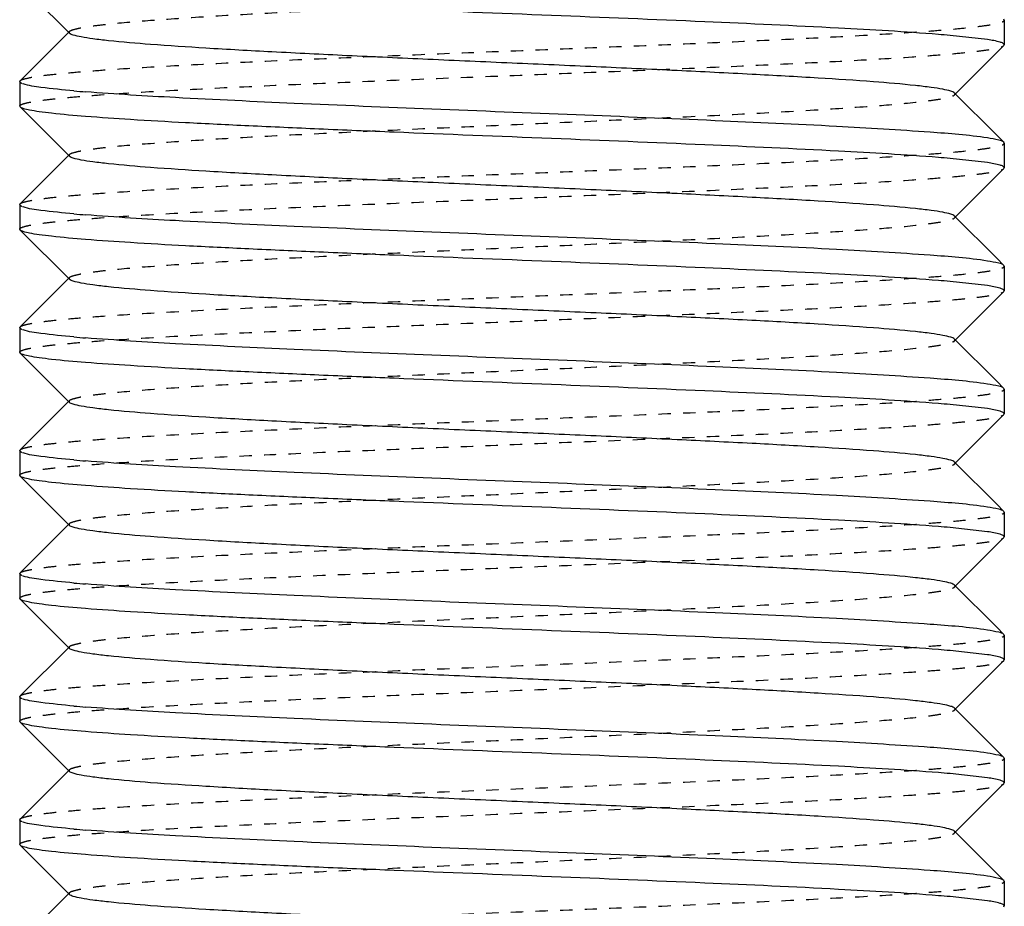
# Model space of a CAD drawing. Header units: millimetres. Extents: x -24622 to 2009, y -1603 to 2074.
# Tile 155 of 256: x 463.14 to 471.14, y 1081.61 to 1088.81. Entities that reach past the tile are written whole.
import ezdxf

# ---------------------------------------------------------------- set-up
doc = ezdxf.new("R2010")
doc.units = ezdxf.units.MM
doc.linetypes.add('HIDDEN', pattern=[0.2, 0.1, -0.1])
doc.layers.add('02___PRT_ALL_AXES', color=7, linetype='Continuous')
doc.layers.add('DEFAULT_2', color=8, linetype='HIDDEN')

msp = doc.modelspace()

# ---------------------------------------------------------------- linework, layer by layer
at = {"color": 7, "linetype": 'Continuous'}
for p, q in [((463.5474, 1088.7023), (463.147, 1089.103)), ((471.1439, 1088.8093), (471.1407, 1088.8156)), ((471.1439, 1088.8093), (471.1439, 1088.6093)), ((463.147, 1088.3156), (463.5474, 1088.7163)), ((471.0076, 1088.651), (470.7038, 1088.6846)), ((471.1407, 1088.603), (470.7404, 1088.2023)), ((463.1439, 1088.3093), (463.1439, 1088.1093)), ((470.7404, 1088.2163), (471.0825, 1087.8739)), ((463.147, 1088.103), (463.1439, 1088.1093)), ((463.5474, 1087.7023), (463.147, 1088.103)), ((471.1439, 1087.8093), (471.1407, 1087.8156)), ((471.1439, 1087.8093), (471.1439, 1087.6093)), ((463.147, 1087.3156), (463.5474, 1087.7163)), ((471.0076, 1087.651), (470.7038, 1087.6846)), ((471.1407, 1087.603), (470.7404, 1087.2023)), ((463.1439, 1087.3093), (463.1439, 1087.1093)), ((470.7404, 1087.2163), (471.0825, 1086.8739)), ((463.147, 1087.103), (463.1439, 1087.1093)), ((463.5474, 1086.7023), (463.147, 1087.103)), ((471.1439, 1086.8093), (471.1407, 1086.8156)), ((471.1439, 1086.8093), (471.1439, 1086.6093)), ((463.147, 1086.3156), (463.5474, 1086.7163)), ((471.0076, 1086.651), (470.7038, 1086.6846)), ((471.1407, 1086.603), (470.7404, 1086.2023)), ((463.1439, 1086.3093), (463.1439, 1086.1093)), ((470.7404, 1086.2163), (471.0825, 1085.8739)), ((463.147, 1086.103), (463.1439, 1086.1093)), ((463.5474, 1085.7023), (463.147, 1086.103)), ((471.1439, 1085.8093), (471.1407, 1085.8156)), ((471.1439, 1085.8093), (471.1439, 1085.6093)), ((463.147, 1085.3156), (463.5474, 1085.7163)), ((471.0076, 1085.651), (470.7038, 1085.6846)), ((471.1407, 1085.603), (470.7404, 1085.2023)), ((463.1439, 1085.3093), (463.1439, 1085.1093)), ((470.7404, 1085.2163), (471.0825, 1084.8739)), ((463.147, 1085.103), (463.1439, 1085.1093)), ((463.5474, 1084.7023), (463.147, 1085.103)), ((471.1439, 1084.8093), (471.1407, 1084.8156)), ((471.1439, 1084.8093), (471.1439, 1084.6093)), ((463.147, 1084.3156), (463.5474, 1084.7163)), ((471.0076, 1084.651), (470.7038, 1084.6846)), ((471.1407, 1084.603), (470.7404, 1084.2023)), ((463.1439, 1084.3093), (463.1439, 1084.1093)), ((470.7404, 1084.2163), (471.0825, 1083.8739)), ((463.147, 1084.103), (463.1439, 1084.1093)), ((463.5474, 1083.7023), (463.147, 1084.103)), ((471.1439, 1083.8093), (471.1407, 1083.8156)), ((471.1439, 1083.8093), (471.1439, 1083.6093)), ((463.147, 1083.3156), (463.5474, 1083.7163)), ((471.0076, 1083.651), (470.7038, 1083.6846)), ((471.1407, 1083.603), (470.7404, 1083.2023)), ((463.1439, 1083.3093), (463.1439, 1083.1093)), ((470.7404, 1083.2163), (471.0825, 1082.8739)), ((463.147, 1083.103), (463.1439, 1083.1093)), ((463.5474, 1082.7023), (463.147, 1083.103)), ((471.1439, 1082.8093), (471.1407, 1082.8156)), ((471.1439, 1082.8093), (471.1439, 1082.6093)), ((463.147, 1082.3156), (463.5474, 1082.7163)), ((471.0076, 1082.651), (470.7038, 1082.6846)), ((471.1407, 1082.603), (470.7404, 1082.2023)), ((463.1439, 1082.3093), (463.1439, 1082.1093)), ((470.7404, 1082.2163), (471.0825, 1081.8739)), ((463.147, 1082.103), (463.1439, 1082.1093)), ((463.5474, 1081.7023), (463.147, 1082.103)), ((471.1439, 1081.8093), (471.1407, 1081.8156)), ((471.1439, 1081.8093), (471.1439, 1081.6093)), ((463.147, 1081.3156), (463.5474, 1081.7163)), ((471.0076, 1081.651), (470.7038, 1081.6846))]:
    msp.add_line(p, q, dxfattribs=at)
for centre, start, end in [((469.6126, 1076.1521), 85.02374, 85.46183), ((464.6751, 1100.7664), 265.02374, 265.46183), ((469.6126, 1075.1521), 85.02374, 85.46183), ((464.6751, 1099.7664), 265.02374, 265.46183), ((469.6126, 1074.1521), 85.02374, 85.46183), ((464.6751, 1098.7664), 265.02374, 265.46183), ((469.6126, 1073.1521), 85.02374, 85.46183), ((464.6751, 1097.7664), 265.02374, 265.46183), ((469.6126, 1072.1521), 85.02374, 85.46183), ((464.6751, 1096.7664), 265.02374, 265.46183), ((469.6126, 1071.1521), 85.02374, 85.46183), ((464.6751, 1095.7664), 265.02374, 265.46183), ((469.6126, 1070.1521), 85.02374, 85.46183), ((464.6751, 1094.7664), 265.02374, 265.46183), ((469.6126, 1069.1521), 85.02374, 85.46183)]:
    msp.add_arc(centre, 12.5799, start, end, dxfattribs=at)
for points, start_tangent, end_tangent in [([(470.608, 1088.6926), (469.7962, 1088.7439), (468.7113, 1088.7952), (467.4651, 1088.8465), (466.1858, 1088.8978), (465.5751, 1088.9234), (465.0051, 1088.9491), (464.4905, 1088.9747), (464.0447, 1089.0004), (463.6791, 1089.026), (463.4033, 1089.0516), (463.3014, 1089.0645), (463.2244, 1089.0773), (463.1729, 1089.0901), (463.1471, 1089.103)], (-0.99685, 0.079313), (-0.709307, 0.7049)), ([(470.7403, 1088.2163), (470.7088, 1088.2315), (470.6449, 1088.2467), (470.5491, 1088.2619), (470.4223, 1088.2771), (470.0808, 1088.3074), (469.6326, 1088.3378), (469.094, 1088.3682), (468.4847, 1088.3985), (467.8267, 1088.4289), (467.1439, 1088.4593), (466.461, 1088.4897), (465.8031, 1088.52), (465.1937, 1088.5504), (464.6551, 1088.5808), (464.207, 1088.6111), (463.8654, 1088.6415), (463.7387, 1088.6567), (463.6429, 1088.6719), (463.5789, 1088.6871), (463.5474, 1088.7023)], (-0.70836, 0.705852), (-0.705527, 0.708683)), ([(471.1439, 1088.6093), (471.1353, 1088.6197), (471.1096, 1088.6301), (471.0076, 1088.651)], (0, 1), (-0.988371, 0.152064)), ([(463.167, 1088.2922), (463.1569, 1088.2965), (463.1439, 1088.3093)], (-0.937552, 0.347846), (0, 1)), ([(463.5839, 1088.2339), (463.3166, 1088.2623), (463.171, 1088.2908)], (-0.996214, 0.086932), (-0.946025, 0.324093)), ([(471.0076, 1087.851), (470.5407, 1087.8978), (469.7812, 1087.9447), (468.7947, 1087.9916), (467.666, 1088.0385), (466.4923, 1088.0853), (465.3747, 1088.1322), (464.4095, 1088.1791), (463.6798, 1088.226)], (-0.988371, 0.152064), (-0.99685, 0.079313)), ([(470.608, 1087.6926), (469.7962, 1087.7439), (468.7113, 1087.7952), (467.4651, 1087.8465), (466.1858, 1087.8978), (465.5751, 1087.9234), (465.0051, 1087.9491), (464.4905, 1087.9747), (464.0447, 1088.0004), (463.6791, 1088.026), (463.4033, 1088.0516), (463.3014, 1088.0645), (463.2244, 1088.0773), (463.1729, 1088.0901), (463.1471, 1088.103)], (-0.99685, 0.079313), (-0.709307, 0.7049)), ([(471.1407, 1087.8156), (471.0984, 1087.8333), (471.0076, 1087.851)], (-0.709306, 0.704901), (-0.988371, 0.152064)), ([(470.7403, 1087.2163), (470.7088, 1087.2315), (470.6449, 1087.2467), (470.5491, 1087.2619), (470.4223, 1087.2771), (470.0808, 1087.3074), (469.6326, 1087.3378), (469.094, 1087.3682), (468.4847, 1087.3985), (467.8267, 1087.4289), (467.1439, 1087.4593), (466.461, 1087.4897), (465.8031, 1087.52), (465.1937, 1087.5504), (464.6551, 1087.5808), (464.207, 1087.6111), (463.8654, 1087.6415), (463.7387, 1087.6567), (463.6429, 1087.6719), (463.5789, 1087.6871), (463.5474, 1087.7023)], (-0.70836, 0.705852), (-0.705527, 0.708683)), ([(471.1439, 1087.6093), (471.1353, 1087.6197), (471.1096, 1087.6301), (471.0076, 1087.651)], (0, 1), (-0.988371, 0.152064)), ([(463.167, 1087.2922), (463.1569, 1087.2965), (463.1439, 1087.3093)], (-0.937552, 0.347846), (0, 1)), ([(463.5839, 1087.2339), (463.3166, 1087.2623), (463.171, 1087.2908)], (-0.996214, 0.086932), (-0.946025, 0.324093)), ([(471.0076, 1086.851), (470.5407, 1086.8978), (469.7812, 1086.9447), (468.7947, 1086.9916), (467.666, 1087.0385), (466.4923, 1087.0853), (465.3747, 1087.1322), (464.4095, 1087.1791), (463.6798, 1087.226)], (-0.988371, 0.152064), (-0.99685, 0.079313)), ([(470.608, 1086.6926), (469.7962, 1086.7439), (468.7113, 1086.7952), (467.4651, 1086.8465), (466.1858, 1086.8978), (465.5751, 1086.9234), (465.0051, 1086.9491), (464.4905, 1086.9747), (464.0447, 1087.0004), (463.6791, 1087.026), (463.4033, 1087.0516), (463.3014, 1087.0645), (463.2244, 1087.0773), (463.1729, 1087.0901), (463.1471, 1087.103)], (-0.99685, 0.079313), (-0.709307, 0.7049)), ([(471.1407, 1086.8156), (471.0984, 1086.8333), (471.0076, 1086.851)], (-0.709306, 0.704901), (-0.988371, 0.152064)), ([(470.7403, 1086.2163), (470.7087, 1086.2315), (470.6448, 1086.2467), (470.549, 1086.2619), (470.4221, 1086.2771), (470.0806, 1086.3074), (469.6323, 1086.3378), (469.0938, 1086.3682), (468.4844, 1086.3986), (467.8264, 1086.4289), (467.1437, 1086.4593), (466.4609, 1086.4897), (465.8029, 1086.52), (465.1936, 1086.5504), (464.6551, 1086.5808), (464.207, 1086.6111), (463.8654, 1086.6415), (463.7387, 1086.6567), (463.6429, 1086.6719), (463.5789, 1086.6871), (463.5474, 1086.7023)], (-0.710043, 0.704159), (-0.705527, 0.708683)), ([(471.1439, 1086.6093), (471.1353, 1086.6197), (471.1096, 1086.6301), (471.0076, 1086.651)], (0, 1), (-0.988371, 0.152064)), ([(463.167, 1086.2922), (463.1569, 1086.2965), (463.1439, 1086.3093)], (-0.937552, 0.347846), (0, 1)), ([(463.5839, 1086.2339), (463.3166, 1086.2623), (463.171, 1086.2908)], (-0.996214, 0.086932), (-0.946025, 0.324093)), ([(471.0076, 1085.851), (470.5407, 1085.8978), (469.7812, 1085.9447), (468.7947, 1085.9916), (467.666, 1086.0385), (466.4923, 1086.0853), (465.3747, 1086.1322), (464.4095, 1086.1791), (463.6798, 1086.226)], (-0.988371, 0.152064), (-0.99685, 0.079313)), ([(470.608, 1085.6926), (469.7962, 1085.7439), (468.7113, 1085.7952), (467.4651, 1085.8465), (466.1858, 1085.8978), (465.5751, 1085.9234), (465.0051, 1085.9491), (464.4905, 1085.9747), (464.0447, 1086.0004), (463.6791, 1086.026), (463.4033, 1086.0516), (463.3014, 1086.0645), (463.2244, 1086.0773), (463.1729, 1086.0901), (463.1471, 1086.103)], (-0.99685, 0.079313), (-0.709307, 0.7049)), ([(471.1407, 1085.8156), (471.0984, 1085.8333), (471.0076, 1085.851)], (-0.709306, 0.704901), (-0.988371, 0.152064)), ([(470.7403, 1085.2163), (470.7088, 1085.2315), (470.6449, 1085.2467), (470.5491, 1085.2619), (470.4223, 1085.2771), (470.0808, 1085.3074), (469.6326, 1085.3378), (469.094, 1085.3682), (468.4847, 1085.3985), (467.8267, 1085.4289), (467.1439, 1085.4593), (466.461, 1085.4897), (465.8031, 1085.52), (465.1937, 1085.5504), (464.6551, 1085.5808), (464.207, 1085.6111), (463.8654, 1085.6415), (463.7387, 1085.6567), (463.6429, 1085.6719), (463.5789, 1085.6871), (463.5474, 1085.7023)], (-0.70836, 0.705852), (-0.705527, 0.708683)), ([(471.1439, 1085.6093), (471.1353, 1085.6197), (471.1096, 1085.6301), (471.0076, 1085.651)], (0, 1), (-0.988371, 0.152064)), ([(463.167, 1085.2922), (463.1569, 1085.2965), (463.1439, 1085.3093)], (-0.937552, 0.347846), (0, 1)), ([(463.5839, 1085.2339), (463.3166, 1085.2623), (463.171, 1085.2908)], (-0.996214, 0.086932), (-0.946025, 0.324093)), ([(471.0076, 1084.851), (470.5407, 1084.8978), (469.7812, 1084.9447), (468.7947, 1084.9916), (467.666, 1085.0385), (466.4923, 1085.0853), (465.3747, 1085.1322), (464.4095, 1085.1791), (463.6798, 1085.226)], (-0.988371, 0.152064), (-0.99685, 0.079313)), ([(470.608, 1084.6926), (469.7962, 1084.7439), (468.7113, 1084.7952), (467.4651, 1084.8465), (466.1858, 1084.8978), (465.5751, 1084.9234), (465.0051, 1084.9491), (464.4905, 1084.9747), (464.0447, 1085.0004), (463.6791, 1085.026), (463.4033, 1085.0516), (463.3014, 1085.0645), (463.2244, 1085.0773), (463.1729, 1085.0901), (463.1471, 1085.103)], (-0.99685, 0.079313), (-0.709307, 0.7049)), ([(471.1407, 1084.8156), (471.0984, 1084.8333), (471.0076, 1084.851)], (-0.709306, 0.704901), (-0.988371, 0.152064)), ([(470.7403, 1084.2163), (470.7088, 1084.2315), (470.6449, 1084.2467), (470.5491, 1084.2619), (470.4223, 1084.2771), (470.0808, 1084.3074), (469.6326, 1084.3378), (469.094, 1084.3682), (468.4847, 1084.3985), (467.8267, 1084.4289), (467.1439, 1084.4593), (466.461, 1084.4897), (465.8031, 1084.52), (465.1937, 1084.5504), (464.6551, 1084.5808), (464.207, 1084.6111), (463.8654, 1084.6415), (463.7387, 1084.6567), (463.6429, 1084.6719), (463.5789, 1084.6871), (463.5474, 1084.7023)], (-0.70836, 0.705852), (-0.705527, 0.708683)), ([(471.1439, 1084.6093), (471.1353, 1084.6197), (471.1096, 1084.6301), (471.0076, 1084.651)], (0, 1), (-0.988371, 0.152064)), ([(463.167, 1084.2922), (463.1569, 1084.2965), (463.1439, 1084.3093)], (-0.937552, 0.347846), (0, 1)), ([(463.5839, 1084.2339), (463.3166, 1084.2623), (463.171, 1084.2908)], (-0.996214, 0.086932), (-0.946025, 0.324093)), ([(471.0076, 1083.851), (470.5407, 1083.8978), (469.7812, 1083.9447), (468.7947, 1083.9916), (467.666, 1084.0385), (466.4923, 1084.0853), (465.3747, 1084.1322), (464.4095, 1084.1791), (463.6798, 1084.226)], (-0.988371, 0.152064), (-0.99685, 0.079313)), ([(470.608, 1083.6926), (469.7962, 1083.7439), (468.7113, 1083.7952), (467.4651, 1083.8465), (466.1858, 1083.8978), (465.5751, 1083.9234), (465.0051, 1083.9491), (464.4905, 1083.9747), (464.0447, 1084.0004), (463.6791, 1084.026), (463.4033, 1084.0516), (463.3014, 1084.0645), (463.2244, 1084.0773), (463.1729, 1084.0901), (463.1471, 1084.103)], (-0.99685, 0.079313), (-0.709307, 0.7049)), ([(471.1407, 1083.8156), (471.0984, 1083.8333), (471.0076, 1083.851)], (-0.709306, 0.704901), (-0.988371, 0.152064)), ([(470.7403, 1083.2163), (470.7088, 1083.2315), (470.6449, 1083.2467), (470.5491, 1083.2619), (470.4223, 1083.2771), (470.0808, 1083.3074), (469.6326, 1083.3378), (469.094, 1083.3682), (468.4847, 1083.3985), (467.8267, 1083.4289), (467.1439, 1083.4593), (466.461, 1083.4897), (465.8031, 1083.52), (465.1937, 1083.5504), (464.6551, 1083.5808), (464.207, 1083.6111), (463.8654, 1083.6415), (463.7387, 1083.6567), (463.6429, 1083.6719), (463.5789, 1083.6871), (463.5474, 1083.7023)], (-0.70836, 0.705852), (-0.705527, 0.708683)), ([(471.1439, 1083.6093), (471.1353, 1083.6197), (471.1096, 1083.6301), (471.0076, 1083.651)], (0, 1), (-0.988371, 0.152064)), ([(463.167, 1083.2922), (463.1569, 1083.2965), (463.1439, 1083.3093)], (-0.937552, 0.347846), (0, 1)), ([(463.5839, 1083.2339), (463.3166, 1083.2623), (463.171, 1083.2908)], (-0.996214, 0.086932), (-0.946025, 0.324093)), ([(471.0076, 1082.851), (470.5407, 1082.8978), (469.7812, 1082.9447), (468.7947, 1082.9916), (467.666, 1083.0385), (466.4923, 1083.0853), (465.3747, 1083.1322), (464.4095, 1083.1791), (463.6798, 1083.226)], (-0.988371, 0.152064), (-0.99685, 0.079313)), ([(470.608, 1082.6926), (469.7962, 1082.7439), (468.7113, 1082.7952), (467.4651, 1082.8465), (466.1858, 1082.8978), (465.5751, 1082.9234), (465.0051, 1082.9491), (464.4905, 1082.9747), (464.0447, 1083.0004), (463.6791, 1083.026), (463.4033, 1083.0516), (463.3014, 1083.0645), (463.2244, 1083.0773), (463.1729, 1083.0901), (463.1471, 1083.103)], (-0.99685, 0.079313), (-0.709307, 0.7049)), ([(471.1407, 1082.8156), (471.0984, 1082.8333), (471.0076, 1082.851)], (-0.709306, 0.704901), (-0.988371, 0.152064)), ([(470.7403, 1082.2163), (470.7087, 1082.2315), (470.6448, 1082.2467), (470.549, 1082.2619), (470.4221, 1082.2771), (470.0806, 1082.3074), (469.6323, 1082.3378), (469.0938, 1082.3682), (468.4844, 1082.3986), (467.8264, 1082.4289), (467.1437, 1082.4593), (466.4609, 1082.4897), (465.8029, 1082.52), (465.1936, 1082.5504), (464.6551, 1082.5808), (464.207, 1082.6111), (463.8654, 1082.6415), (463.7387, 1082.6567), (463.6429, 1082.6719), (463.5789, 1082.6871), (463.5474, 1082.7023)], (-0.710043, 0.704159), (-0.705527, 0.708683)), ([(471.1439, 1082.6093), (471.1353, 1082.6197), (471.1096, 1082.6301), (471.0076, 1082.651)], (0, 1), (-0.988371, 0.152064)), ([(463.167, 1082.2922), (463.1569, 1082.2965), (463.1439, 1082.3093)], (-0.937552, 0.347846), (0, 1)), ([(463.5839, 1082.2339), (463.3166, 1082.2623), (463.171, 1082.2908)], (-0.996214, 0.086932), (-0.946025, 0.324093)), ([(471.0076, 1081.851), (470.5407, 1081.8978), (469.7812, 1081.9447), (468.7947, 1081.9916), (467.666, 1082.0385), (466.4923, 1082.0853), (465.3747, 1082.1322), (464.4095, 1082.1791), (463.6798, 1082.226)], (-0.988371, 0.152064), (-0.99685, 0.079313)), ([(470.608, 1081.6926), (469.7962, 1081.7439), (468.7113, 1081.7952), (467.4651, 1081.8465), (466.1858, 1081.8978), (465.5751, 1081.9234), (465.0051, 1081.9491), (464.4905, 1081.9747), (464.0447, 1082.0004), (463.6791, 1082.026), (463.4033, 1082.0516), (463.3014, 1082.0645), (463.2244, 1082.0773), (463.1729, 1082.0901), (463.1471, 1082.103)], (-0.99685, 0.079313), (-0.709307, 0.7049)), ([(471.1407, 1081.8156), (471.0984, 1081.8333), (471.0076, 1081.851)], (-0.709306, 0.704901), (-0.988371, 0.152064)), ([(470.7403, 1081.2163), (470.7088, 1081.2315), (470.6449, 1081.2467), (470.5491, 1081.2619), (470.4223, 1081.2771), (470.0808, 1081.3074), (469.6326, 1081.3378), (469.094, 1081.3682), (468.4847, 1081.3985), (467.8267, 1081.4289), (467.1439, 1081.4593), (466.461, 1081.4897), (465.8031, 1081.52), (465.1937, 1081.5504), (464.6551, 1081.5808), (464.207, 1081.6111), (463.8654, 1081.6415), (463.7387, 1081.6567), (463.6429, 1081.6719), (463.5789, 1081.6871), (463.5474, 1081.7023)], (-0.70836, 0.705852), (-0.705527, 0.708683)), ([(471.1439, 1081.6093), (471.1353, 1081.6197), (471.1096, 1081.6301), (471.0076, 1081.651)], (0, 1), (-0.988371, 0.152064))]:
    msp.add_spline(points, degree=3, dxfattribs=dict(at, start_tangent=start_tangent, end_tangent=end_tangent))
at = {"layer": '02___PRT_ALL_AXES', "color": 7, "linetype": 'Continuous'}
for p, q in [((471.1439, 1088.8093), (471.1439, 1088.6093)), ((463.1439, 1088.3093), (463.1439, 1088.1093)), ((471.1439, 1087.8093), (471.1439, 1087.6093)), ((463.1439, 1087.3093), (463.1439, 1087.1093)), ((471.1439, 1086.8093), (471.1439, 1086.6093)), ((463.1439, 1086.3093), (463.1439, 1086.1093)), ((463.1439, 1085.3093), (463.1439, 1085.1093)), ((471.1439, 1084.8093), (471.1439, 1084.6093)), ((463.1439, 1084.3093), (463.1439, 1084.1093)), ((471.1439, 1083.8093), (471.1439, 1083.6093)), ((463.1439, 1083.3093), (463.1439, 1083.1093)), ((471.1439, 1082.8093), (471.1439, 1082.6093)), ((463.1439, 1082.3093), (463.1439, 1082.1093)), ((471.1439, 1081.8093), (471.1439, 1081.6093))]:
    msp.add_line(p, q, dxfattribs=at)
at = {"layer": 'DEFAULT_2', "color": 8, "linetype": 'HIDDEN'}
for p, q in [((463.5474, 1088.7023), (463.5474, 1088.7163)), ((471.1407, 1088.603), (471.1439, 1088.6093)), ((463.1439, 1088.3093), (463.147, 1088.3156)), ((471.0825, 1087.8739), (471.1407, 1087.8156)), ((463.5474, 1087.7023), (463.5474, 1087.7163)), ((471.1407, 1087.603), (471.1439, 1087.6093)), ((463.1439, 1087.3093), (463.147, 1087.3156)), ((471.0825, 1086.8739), (471.1407, 1086.8156)), ((463.5474, 1086.7023), (463.5474, 1086.7163)), ((471.1407, 1086.603), (471.1439, 1086.6093)), ((463.1439, 1086.3093), (463.147, 1086.3156)), ((470.7439, 1086.2093), (470.7404, 1086.2163)), ((470.7404, 1086.2023), (470.7439, 1086.2093)), ((471.0825, 1085.8739), (471.1407, 1085.8156)), ((463.5474, 1085.7023), (463.5474, 1085.7163)), ((471.1407, 1085.603), (471.1439, 1085.6093)), ((463.1439, 1085.3093), (463.147, 1085.3156)), ((471.0825, 1084.8739), (471.1407, 1084.8156)), ((463.5474, 1084.7023), (463.5474, 1084.7163)), ((471.1407, 1084.603), (471.1439, 1084.6093)), ((463.1439, 1084.3093), (463.147, 1084.3156)), ((471.0825, 1083.8739), (471.1407, 1083.8156)), ((463.5474, 1083.7023), (463.5474, 1083.7163)), ((471.1407, 1083.603), (471.1439, 1083.6093)), ((463.1439, 1083.3093), (463.147, 1083.3156)), ((471.0825, 1082.8739), (471.1407, 1082.8156)), ((463.5474, 1082.7023), (463.5474, 1082.7163)), ((471.1407, 1082.603), (471.1439, 1082.6093)), ((463.1439, 1082.3093), (463.147, 1082.3156)), ((470.7439, 1082.2093), (470.7404, 1082.2163)), ((470.7404, 1082.2023), (470.7439, 1082.2093)), ((471.0825, 1081.8739), (471.1407, 1081.8156)), ((463.5474, 1081.7023), (463.5474, 1081.7163)), ((471.1407, 1081.603), (471.1439, 1081.6093))]:
    msp.add_line(p, q, dxfattribs=at)
for points, start_tangent, end_tangent in [([(463.5474, 1088.7163), (463.5789, 1088.7315), (463.6429, 1088.7467), (463.7387, 1088.7619), (463.8654, 1088.7771), (464.207, 1088.8074), (464.6551, 1088.8378), (465.1937, 1088.8682), (465.8031, 1088.8985), (466.461, 1088.9289), (467.1439, 1088.9593), (467.8267, 1088.9897), (468.4847, 1089.02), (469.094, 1089.0504), (469.6326, 1089.0808), (470.0808, 1089.1111), (470.4223, 1089.1415), (470.5491, 1089.1567), (470.6449, 1089.1719), (470.7088, 1089.1871), (470.7403, 1089.2023)], (0.705524, 0.708686), (0.708363, 0.705849)), ([(463.1471, 1088.3156), (463.1813, 1088.331), (463.2526, 1088.3465), (463.3606, 1088.3619), (463.504, 1088.3773), (463.6816, 1088.3928), (463.8917, 1088.4082), (464.4012, 1088.439), (465.0135, 1088.4699), (465.7057, 1088.5007), (466.4516, 1088.5316), (467.2236, 1088.5625), (467.9925, 1088.5933), (468.7296, 1088.6242), (469.4074, 1088.655), (470.0003, 1088.6859), (470.4862, 1088.7167), (470.6832, 1088.7321), (470.8469, 1088.7476), (470.9759, 1088.763), (471.0689, 1088.7784), (471.1251, 1088.7939), (471.1439, 1088.8093)], (0.709306, 0.704901), (0, 1)), ([(463.1439, 1088.1093), (463.1627, 1088.1247), (463.2188, 1088.1401), (463.3118, 1088.1556), (463.4408, 1088.171), (463.6045, 1088.1864), (463.8015, 1088.2018), (464.2874, 1088.2327), (464.8804, 1088.2636), (465.5581, 1088.2944), (466.2952, 1088.3253), (467.0642, 1088.3561), (467.8361, 1088.387), (468.5821, 1088.4178), (469.2742, 1088.4487), (469.8865, 1088.4795), (470.396, 1088.5104), (470.6062, 1088.5258), (470.7837, 1088.5412), (470.9272, 1088.5567), (471.0351, 1088.5721), (471.1065, 1088.5875), (471.1407, 1088.603)], (0, 1), (0.709307, 0.7049)), ([(463.5474, 1087.7163), (463.5789, 1087.7315), (463.6429, 1087.7467), (463.7387, 1087.7619), (463.8654, 1087.7771), (464.207, 1087.8074), (464.6551, 1087.8378), (465.1937, 1087.8682), (465.8031, 1087.8985), (466.461, 1087.9289), (467.1439, 1087.9593), (467.8267, 1087.9897), (468.4847, 1088.02), (469.094, 1088.0504), (469.6326, 1088.0808), (470.0808, 1088.1111), (470.4223, 1088.1415), (470.5491, 1088.1567), (470.6449, 1088.1719), (470.7088, 1088.1871), (470.7403, 1088.2023)], (0.705524, 0.708686), (0.708363, 0.705849)), ([(470.7403, 1088.2023), (470.7439, 1088.2093), (470.7403, 1088.2163)], (0.708363, 0.705849), (-0.70836, 0.705852)), ([(463.1471, 1087.3156), (463.1813, 1087.331), (463.2526, 1087.3465), (463.3606, 1087.3619), (463.504, 1087.3773), (463.6816, 1087.3928), (463.8917, 1087.4082), (464.4012, 1087.439), (465.0135, 1087.4699), (465.7057, 1087.5007), (466.4516, 1087.5316), (467.2236, 1087.5625), (467.9925, 1087.5933), (468.7296, 1087.6242), (469.4074, 1087.655), (470.0003, 1087.6859), (470.4862, 1087.7167), (470.6832, 1087.7321), (470.8469, 1087.7476), (470.9759, 1087.763), (471.0689, 1087.7784), (471.1251, 1087.7939), (471.1439, 1087.8093)], (0.709306, 0.704901), (0, 1)), ([(463.1439, 1087.1093), (463.1627, 1087.1247), (463.2188, 1087.1401), (463.3118, 1087.1556), (463.4408, 1087.171), (463.6045, 1087.1864), (463.8015, 1087.2018), (464.2874, 1087.2327), (464.8804, 1087.2636), (465.5581, 1087.2944), (466.2952, 1087.3253), (467.0642, 1087.3561), (467.8361, 1087.387), (468.5821, 1087.4178), (469.2742, 1087.4487), (469.8865, 1087.4795), (470.396, 1087.5104), (470.6062, 1087.5258), (470.7837, 1087.5412), (470.9272, 1087.5567), (471.0351, 1087.5721), (471.1065, 1087.5875), (471.1407, 1087.603)], (0, 1), (0.709307, 0.7049)), ([(463.5474, 1086.7163), (463.5789, 1086.7315), (463.6429, 1086.7467), (463.7387, 1086.7619), (463.8654, 1086.7771), (464.207, 1086.8074), (464.6551, 1086.8378), (465.1937, 1086.8682), (465.8031, 1086.8985), (466.461, 1086.9289), (467.1439, 1086.9593), (467.8267, 1086.9897), (468.4847, 1087.02), (469.094, 1087.0504), (469.6326, 1087.0808), (470.0808, 1087.1111), (470.4223, 1087.1415), (470.5491, 1087.1567), (470.6449, 1087.1719), (470.7088, 1087.1871), (470.7403, 1087.2023)], (0.705524, 0.708686), (0.708363, 0.705849)), ([(470.7403, 1087.2023), (470.7439, 1087.2093), (470.7403, 1087.2163)], (0.708363, 0.705849), (-0.70836, 0.705852)), ([(463.1471, 1086.3156), (463.1813, 1086.331), (463.2526, 1086.3465), (463.3606, 1086.3619), (463.504, 1086.3773), (463.6816, 1086.3928), (463.8917, 1086.4082), (464.4012, 1086.439), (465.0135, 1086.4699), (465.7057, 1086.5007), (466.4516, 1086.5316), (467.2236, 1086.5625), (467.9925, 1086.5933), (468.7296, 1086.6242), (469.4074, 1086.655), (470.0003, 1086.6859), (470.4862, 1086.7167), (470.6832, 1086.7321), (470.8469, 1086.7476), (470.9759, 1086.763), (471.0689, 1086.7784), (471.1251, 1086.7939), (471.1439, 1086.8093)], (0.709306, 0.704901), (0, 1)), ([(463.1439, 1086.1093), (463.1627, 1086.1247), (463.2188, 1086.1401), (463.3118, 1086.1556), (463.4408, 1086.171), (463.6045, 1086.1864), (463.8015, 1086.2018), (464.2874, 1086.2327), (464.8804, 1086.2636), (465.5581, 1086.2944), (466.2952, 1086.3253), (467.0642, 1086.3561), (467.8361, 1086.387), (468.5821, 1086.4178), (469.2742, 1086.4487), (469.8865, 1086.4795), (470.396, 1086.5104), (470.6062, 1086.5258), (470.7837, 1086.5412), (470.9272, 1086.5567), (471.0351, 1086.5721), (471.1065, 1086.5875), (471.1407, 1086.603)], (0, 1), (0.709307, 0.7049)), ([(463.5474, 1085.7163), (463.5789, 1085.7315), (463.6429, 1085.7467), (463.7387, 1085.7619), (463.8654, 1085.7771), (464.207, 1085.8074), (464.6551, 1085.8378), (465.1936, 1085.8682), (465.8029, 1085.8985), (466.4609, 1085.9289), (467.1436, 1085.9593), (467.8264, 1085.9896), (468.4844, 1086.02), (469.0938, 1086.0504), (469.6323, 1086.0808), (470.0806, 1086.1111), (470.4221, 1086.1415), (470.549, 1086.1567), (470.6448, 1086.1719), (470.7087, 1086.1871), (470.7403, 1086.2023)], (0.705524, 0.708686), (0.710046, 0.704156)), ([(463.1471, 1085.3156), (463.1813, 1085.331), (463.2526, 1085.3465), (463.3606, 1085.3619), (463.504, 1085.3773), (463.6816, 1085.3928), (463.8917, 1085.4082), (464.4012, 1085.439), (465.0135, 1085.4699), (465.7057, 1085.5007), (466.4516, 1085.5316), (467.2236, 1085.5625), (467.9925, 1085.5933), (468.7296, 1085.6242), (469.4074, 1085.655), (470.0003, 1085.6859), (470.4862, 1085.7167), (470.6832, 1085.7321), (470.8469, 1085.7476), (470.9759, 1085.763), (471.0689, 1085.7784), (471.1251, 1085.7939), (471.1439, 1085.8093)], (0.709306, 0.704901), (0, 1)), ([(463.1439, 1085.1093), (463.1627, 1085.1247), (463.2188, 1085.1401), (463.3118, 1085.1556), (463.4408, 1085.171), (463.6045, 1085.1864), (463.8015, 1085.2018), (464.2874, 1085.2327), (464.8804, 1085.2636), (465.5581, 1085.2944), (466.2952, 1085.3253), (467.0642, 1085.3561), (467.8361, 1085.387), (468.5821, 1085.4178), (469.2742, 1085.4487), (469.8865, 1085.4795), (470.396, 1085.5104), (470.6062, 1085.5258), (470.7837, 1085.5412), (470.9272, 1085.5567), (471.0351, 1085.5721), (471.1065, 1085.5875), (471.1407, 1085.603)], (0, 1), (0.709307, 0.7049)), ([(463.5474, 1084.7163), (463.5789, 1084.7315), (463.6429, 1084.7467), (463.7387, 1084.7619), (463.8654, 1084.7771), (464.207, 1084.8074), (464.6551, 1084.8378), (465.1937, 1084.8682), (465.8031, 1084.8985), (466.461, 1084.9289), (467.1439, 1084.9593), (467.8267, 1084.9897), (468.4847, 1085.02), (469.094, 1085.0504), (469.6326, 1085.0808), (470.0808, 1085.1111), (470.4223, 1085.1415), (470.5491, 1085.1567), (470.6449, 1085.1719), (470.7088, 1085.1871), (470.7403, 1085.2023)], (0.705524, 0.708686), (0.708363, 0.705849)), ([(470.7403, 1085.2023), (470.7439, 1085.2093), (470.7403, 1085.2163)], (0.708363, 0.705849), (-0.70836, 0.705852)), ([(463.1471, 1084.3156), (463.1813, 1084.331), (463.2526, 1084.3465), (463.3606, 1084.3619), (463.504, 1084.3773), (463.6816, 1084.3928), (463.8917, 1084.4082), (464.4012, 1084.439), (465.0135, 1084.4699), (465.7057, 1084.5007), (466.4516, 1084.5316), (467.2236, 1084.5625), (467.9925, 1084.5933), (468.7296, 1084.6242), (469.4074, 1084.655), (470.0003, 1084.6859), (470.4862, 1084.7167), (470.6832, 1084.7321), (470.8469, 1084.7476), (470.9759, 1084.763), (471.0689, 1084.7784), (471.1251, 1084.7939), (471.1439, 1084.8093)], (0.709306, 0.704901), (0, 1)), ([(463.1439, 1084.1093), (463.1627, 1084.1247), (463.2188, 1084.1401), (463.3118, 1084.1556), (463.4408, 1084.171), (463.6045, 1084.1864), (463.8015, 1084.2018), (464.2874, 1084.2327), (464.8804, 1084.2636), (465.5581, 1084.2944), (466.2952, 1084.3253), (467.0642, 1084.3561), (467.8361, 1084.387), (468.5821, 1084.4178), (469.2742, 1084.4487), (469.8865, 1084.4795), (470.396, 1084.5104), (470.6062, 1084.5258), (470.7837, 1084.5412), (470.9272, 1084.5567), (471.0351, 1084.5721), (471.1065, 1084.5875), (471.1407, 1084.603)], (0, 1), (0.709307, 0.7049)), ([(463.5474, 1083.7163), (463.5789, 1083.7315), (463.6429, 1083.7467), (463.7387, 1083.7619), (463.8654, 1083.7771), (464.207, 1083.8074), (464.6551, 1083.8378), (465.1937, 1083.8682), (465.8031, 1083.8985), (466.461, 1083.9289), (467.1439, 1083.9593), (467.8267, 1083.9897), (468.4847, 1084.02), (469.094, 1084.0504), (469.6326, 1084.0808), (470.0808, 1084.1111), (470.4223, 1084.1415), (470.5491, 1084.1567), (470.6449, 1084.1719), (470.7088, 1084.1871), (470.7403, 1084.2023)], (0.705524, 0.708686), (0.708363, 0.705849)), ([(470.7403, 1084.2023), (470.7439, 1084.2093), (470.7403, 1084.2163)], (0.708363, 0.705849), (-0.70836, 0.705852)), ([(463.1471, 1083.3156), (463.1813, 1083.331), (463.2526, 1083.3465), (463.3606, 1083.3619), (463.504, 1083.3773), (463.6816, 1083.3928), (463.8917, 1083.4082), (464.4012, 1083.439), (465.0135, 1083.4699), (465.7057, 1083.5007), (466.4516, 1083.5316), (467.2236, 1083.5625), (467.9925, 1083.5933), (468.7296, 1083.6242), (469.4074, 1083.655), (470.0003, 1083.6859), (470.4862, 1083.7167), (470.6832, 1083.7321), (470.8469, 1083.7476), (470.9759, 1083.763), (471.0689, 1083.7784), (471.1251, 1083.7939), (471.1439, 1083.8093)], (0.709306, 0.704901), (0, 1)), ([(463.1439, 1083.1093), (463.1627, 1083.1247), (463.2188, 1083.1401), (463.3118, 1083.1556), (463.4408, 1083.171), (463.6045, 1083.1864), (463.8015, 1083.2018), (464.2874, 1083.2327), (464.8804, 1083.2636), (465.5581, 1083.2944), (466.2952, 1083.3253), (467.0642, 1083.3561), (467.8361, 1083.387), (468.5821, 1083.4178), (469.2742, 1083.4487), (469.8865, 1083.4795), (470.396, 1083.5104), (470.6062, 1083.5258), (470.7837, 1083.5412), (470.9272, 1083.5567), (471.0351, 1083.5721), (471.1065, 1083.5875), (471.1407, 1083.603)], (0, 1), (0.709307, 0.7049)), ([(463.5474, 1082.7163), (463.5789, 1082.7315), (463.6429, 1082.7467), (463.7387, 1082.7619), (463.8654, 1082.7771), (464.207, 1082.8074), (464.6551, 1082.8378), (465.1937, 1082.8682), (465.8031, 1082.8985), (466.461, 1082.9289), (467.1439, 1082.9593), (467.8267, 1082.9897), (468.4847, 1083.02), (469.094, 1083.0504), (469.6326, 1083.0808), (470.0808, 1083.1111), (470.4223, 1083.1415), (470.5491, 1083.1567), (470.6449, 1083.1719), (470.7088, 1083.1871), (470.7403, 1083.2023)], (0.705524, 0.708686), (0.708363, 0.705849)), ([(470.7403, 1083.2023), (470.7439, 1083.2093), (470.7403, 1083.2163)], (0.708363, 0.705849), (-0.70836, 0.705852)), ([(463.1471, 1082.3156), (463.1813, 1082.331), (463.2526, 1082.3465), (463.3606, 1082.3619), (463.504, 1082.3773), (463.6816, 1082.3928), (463.8917, 1082.4082), (464.4012, 1082.439), (465.0135, 1082.4699), (465.7057, 1082.5007), (466.4516, 1082.5316), (467.2236, 1082.5625), (467.9925, 1082.5933), (468.7296, 1082.6242), (469.4074, 1082.655), (470.0003, 1082.6859), (470.4862, 1082.7167), (470.6832, 1082.7321), (470.8469, 1082.7476), (470.9759, 1082.763), (471.0689, 1082.7784), (471.1251, 1082.7939), (471.1439, 1082.8093)], (0.709306, 0.704901), (0, 1)), ([(463.1439, 1082.1093), (463.1627, 1082.1247), (463.2188, 1082.1401), (463.3118, 1082.1556), (463.4408, 1082.171), (463.6045, 1082.1864), (463.8015, 1082.2018), (464.2874, 1082.2327), (464.8804, 1082.2636), (465.5581, 1082.2944), (466.2952, 1082.3253), (467.0642, 1082.3561), (467.8361, 1082.387), (468.5821, 1082.4178), (469.2742, 1082.4487), (469.8865, 1082.4795), (470.396, 1082.5104), (470.6062, 1082.5258), (470.7837, 1082.5412), (470.9272, 1082.5567), (471.0351, 1082.5721), (471.1065, 1082.5875), (471.1407, 1082.603)], (0, 1), (0.709307, 0.7049)), ([(463.5474, 1081.7163), (463.5789, 1081.7315), (463.6429, 1081.7467), (463.7387, 1081.7619), (463.8654, 1081.7771), (464.207, 1081.8074), (464.6551, 1081.8378), (465.1936, 1081.8682), (465.8029, 1081.8985), (466.4609, 1081.9289), (467.1436, 1081.9593), (467.8264, 1081.9896), (468.4844, 1082.02), (469.0938, 1082.0504), (469.6323, 1082.0808), (470.0806, 1082.1111), (470.4221, 1082.1415), (470.549, 1082.1567), (470.6448, 1082.1719), (470.7087, 1082.1871), (470.7403, 1082.2023)], (0.705524, 0.708686), (0.710046, 0.704156)), ([(463.1471, 1081.3156), (463.1813, 1081.331), (463.2526, 1081.3465), (463.3606, 1081.3619), (463.504, 1081.3773), (463.6816, 1081.3928), (463.8917, 1081.4082), (464.4012, 1081.439), (465.0135, 1081.4699), (465.7057, 1081.5007), (466.4516, 1081.5316), (467.2236, 1081.5625), (467.9925, 1081.5933), (468.7296, 1081.6242), (469.4074, 1081.655), (470.0003, 1081.6859), (470.4862, 1081.7167), (470.6832, 1081.7321), (470.8469, 1081.7476), (470.9759, 1081.763), (471.0689, 1081.7784), (471.1251, 1081.7939), (471.1439, 1081.8093)], (0.709306, 0.704901), (0, 1))]:
    msp.add_spline(points, degree=3, dxfattribs=dict(at, start_tangent=start_tangent, end_tangent=end_tangent))

doc.saveas('drawing.dxf')
